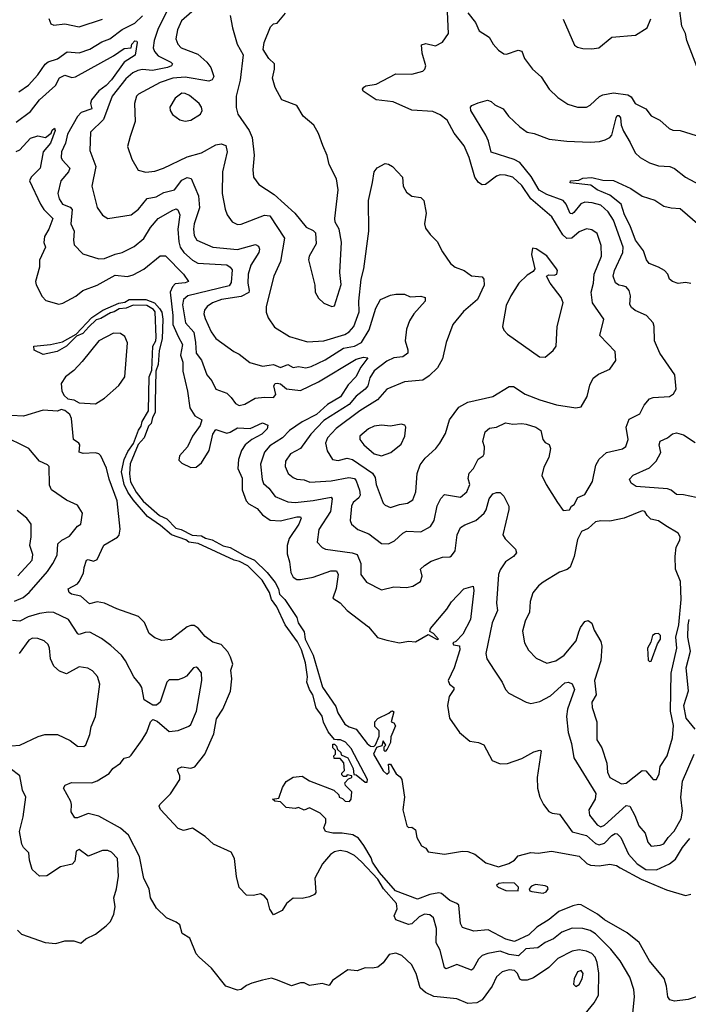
# Model space of a CAD drawing. Extents: x 1468344 to 1613994, y 525695 to 643861.
# Tile 82 of 256: x 1484975 to 1488691, y 634683 to 640161. Entities that reach past the tile are written whole.
import ezdxf

# ---------------------------------------------------------------- set-up
doc = ezdxf.new("R2010")
doc.units = 0

msp = doc.modelspace()

# ---------------------------------------------------------------- linework, layer by layer
at = {"layer": '0CON10XD'}
for points in [[(1485841, 640305), (1485745, 640111.8), (1485722.7, 640045), (1485716.2, 640005), (1485723.3, 639983.3), (1485745, 639959.7), (1485814.5, 639925), (1485823.3, 639915), (1485818.6, 639905), (1485796.7, 639895), (1485712.3, 639877.7), (1485656.8, 639883.3), (1485630.7, 639879.3), (1485602.7, 639865), (1485565, 639832.4), (1485488.2, 639735), (1485440.5, 639605), (1485368.5, 639535), (1485363.7, 639433.7), (1485397.3, 639345), (1485375.5, 639235), (1485405, 639116.2), (1485435, 639074.4), (1485465, 639055.6), (1485595, 639075.5), (1485635, 639107.5), (1485683.9, 639166.1), (1485733.8, 639176.2), (1485775, 639198.9), (1485834.8, 639215.2), (1485875, 639268.8), (1485905, 639283.6), (1485926.7, 639276.7), (1485969.2, 639180.8), (1485973.6, 639115), (1485944.4, 639025), (1485940.3, 638995), (1485945, 638960), (1485960, 638935), (1486047.5, 638895), (1486185, 638882.8), (1486285, 638910.6), (1486301.3, 638901.3), (1486307.3, 638885), (1486304.5, 638865), (1486259.3, 638795), (1486244.8, 638745), (1486241.9, 638695), (1486250.9, 638655), (1486247.4, 638642.6), (1486205, 638620.7), (1486096, 638605), (1486046.7, 638585), (1486016.4, 638565), (1486000.8, 638545), (1485997.3, 638525), (1486005, 638498.6), (1486038, 638425), (1486065, 638387.3), (1486165.3, 638315.3), (1486195, 638300.5), (1486253.6, 638253.6), (1486325, 638232.9), (1486361.5, 638238.5), (1486385, 638242.1), (1486425, 638225.4), (1486465, 638243.1), (1486495, 638225.4), (1486525, 638231.8), (1486564.1, 638224.1), (1486595, 638231.6), (1486672, 638268), (1486775, 638334), (1486835, 638344.4), (1486874.1, 638365), (1486916.1, 638435), (1486954.5, 638555.5), (1486979.2, 638605), (1487035, 638628.1), (1487065, 638633.5), (1487113.7, 638633.7), (1487145, 638619.2), (1487203.6, 638623.6), (1487228, 638615), (1487227.5, 638595), (1487165.4, 638525), (1487141.5, 638485), (1487125, 638440), (1487116.9, 638375), (1487132.1, 638325), (1487131.1, 638305), (1487105, 638284.6), (1487055, 638280.4), (1487015, 638261.9), (1486945, 638208.4), (1486921.1, 638168.9), (1486909.5, 638125), (1486895, 638105.9), (1486845, 638067.4), (1486805, 638020.4), (1486665, 637930.6), (1486592.9, 637855), (1486535.2, 637774.8), (1486478.9, 637745), (1486452.7, 637705), (1486450, 637675), (1486467, 637637), (1486494.2, 637615), (1486514.7, 637604.7), (1486555, 637600.4), (1486587.3, 637587.3), (1486705, 637594.8), (1486804.7, 637614.7), (1486835, 637608.2), (1486845.4, 637595), (1486863.4, 637543.4), (1486866.9, 637515), (1486859.1, 637500.9), (1486828.2, 637475), (1486819.1, 637455), (1486811.8, 637375), (1486818.9, 637355), (1486854.2, 637325), (1486915, 637301.1), (1486985, 637246.9), (1487025, 637244.3), (1487057.7, 637262.3), (1487104.4, 637305), (1487125, 637315.4), (1487205, 637311.3), (1487258.8, 637341.2), (1487277.5, 637375), (1487295, 637456.2), (1487315, 637497.5), (1487335, 637520), (1487425, 637504.4), (1487460, 637535), (1487475.8, 637575), (1487467.7, 637607.7), (1487472.4, 637637.6), (1487496, 637665), (1487523.2, 637716.8), (1487551.2, 637735), (1487556.9, 637745), (1487558, 637785), (1487549.2, 637815), (1487562.5, 637867.5), (1487585, 637888.5), (1487625, 637893.3), (1487675, 637918.5), (1487715, 637910.8), (1487765, 637914.6), (1487790.2, 637910.2), (1487843.8, 637895), (1487870.6, 637875), (1487881.4, 637825), (1487895, 637809.2), (1487918.3, 637798.3), (1487925.8, 637775), (1487916, 637725), (1487888.3, 637671.7), (1487876.2, 637625), (1487900, 637575), (1487963.3, 637475), (1487995, 637430), (1488030, 637435), (1488042.5, 637455), (1488056.1, 637463.9), (1488077, 637503), (1488115, 637520), (1488158.3, 637591.7), (1488176.4, 637683.6), (1488195, 637715.7), (1488236.1, 637753.9), (1488325, 637773.5), (1488343.1, 637786.9), (1488357.1, 637825), (1488346.4, 637895), (1488361.5, 637938.5), (1488421.4, 637968.6), (1488445, 638015.8), (1488475, 638051.9), (1488495, 638060), (1488586, 638064), (1488609.5, 638080.5), (1488623.9, 638106.1), (1488616.9, 638185), (1488532.9, 638305), (1488502.2, 638375), (1488501.1, 638455), (1488495.6, 638475), (1488458, 638515), (1488395, 638543.1), (1488375, 638559.2), (1488366.3, 638576.3), (1488369.2, 638625), (1488362.2, 638655), (1488346, 638675), (1488325, 638680), (1488305, 638683.8), (1488286.3, 638696.3), (1488273.3, 638735), (1488279.8, 638765), (1488326.5, 638865), (1488328.1, 638895), (1488274.8, 639045), (1488245, 639092.5), (1488205, 639128.6), (1488157.1, 639142.9), (1488115, 639145.3), (1488092.9, 639137.1), (1488055, 639087.9), (1488045, 639081.2), (1488035, 639083.5), (1488012.4, 639135), (1487995.4, 639155.4), (1487905, 639188.4), (1487862.4, 639212.4), (1487817.8, 639287.8), (1487755, 639366.6), (1487723.7, 639383.7), (1487595, 639424.6), (1487580, 639485), (1487565, 639518.6), (1487481.5, 639655), (1487480.8, 639675), (1487486.8, 639683.2), (1487522.2, 639697.8), (1487575, 639714), (1487595, 639705.8), (1487615, 639687.5), (1487661.2, 639665), (1487691.2, 639625), (1487754, 639565), (1487795, 639535.7), (1487835, 639528.1), (1487917, 639497), (1488015, 639484.4), (1488145, 639479.4), (1488197.2, 639482.8), (1488228.1, 639491.9), (1488255, 639505.6), (1488265, 639519.2), (1488289.1, 639615), (1488295, 639628.2), (1488305, 639628.5), (1488314.8, 639614.8), (1488318, 639575), (1488330.2, 639540.2), (1488368.3, 639478.3), (1488395, 639420), (1488424, 639394), (1488475, 639364.5), (1488525, 639348.5), (1488588, 639345), (1488615, 639333.5), (1488675, 639284.6), (1488755, 639242.5)], [(1488747.3, 639877.3), (1488681.8, 640045), (1488675.3, 640085), (1488654.6, 640125), (1488642.2, 640225)], [(1484969.7, 639760.3), (1485023.6, 639796.4), (1485075, 639854.5), (1485116.1, 639913.9), (1485132.7, 639927.3), (1485185, 639943.9), (1485238.2, 639981.8), (1485305, 639977.2), (1485365, 639996.3), (1485431.7, 640038.3), (1485475.5, 640054.5), (1485544.1, 640105.9), (1485615, 640142), (1485657.2, 640182.8)], [(1485137, 640167), (1485148, 640138), (1485165, 640130.8), (1485225, 640138.6), (1485305, 640122.2), (1485435, 640164.6)], [(1485930.9, 640205), (1485873.1, 640155), (1485852, 640105), (1485841.9, 640055), (1485852.9, 640025), (1485872.9, 640005), (1485965, 639968.9), (1486015.4, 639925), (1486036.7, 639895), (1486053.6, 639845), (1486044.1, 639825.9), (1486025, 639818.4), (1485895, 639840.7), (1485825, 639835.9), (1485755, 639812.1), (1485635, 639747.5), (1485624.4, 639735), (1485612.2, 639695), (1485615.5, 639595), (1485588, 639512), (1485573.6, 639455), (1485597.1, 639385), (1485633.1, 639323.1), (1485675, 639311.9), (1485725, 639318.9), (1485773.8, 639335), (1485905, 639398.4), (1485985, 639420), (1486065, 639464.4), (1486095, 639469.5), (1486121.1, 639461.1), (1486127.1, 639425), (1486102, 639315), (1486100.5, 639195), (1486116.3, 639106.3), (1486127.8, 639075), (1486155, 639035.7), (1486185, 639021.2), (1486205, 639023.9), (1486335, 639074.2), (1486365, 639070.4), (1486445.8, 638945), (1486424.2, 638815.8), (1486386.5, 638735), (1486344.3, 638565), (1486344.1, 638534.1), (1486355, 638502.5), (1486390.3, 638450.3), (1486475, 638399.2), (1486575, 638369.2), (1486665, 638375.3), (1486781.2, 638408.8), (1486805, 638424.7), (1486831.6, 638455), (1486861.4, 638535), (1486860.2, 638595), (1486872.2, 638717.8), (1486887.1, 638775), (1486915.3, 638984.7), (1486912.7, 639155), (1486935.6, 639255.6), (1486944.4, 639315), (1486962.2, 639337.8), (1487005, 639360.6), (1487025, 639357.9), (1487047.3, 639345), (1487103.1, 639285), (1487105.8, 639235), (1487125, 639201.4), (1487155, 639180), (1487205, 639171.2), (1487221.2, 639155), (1487233.1, 639085), (1487225.4, 639025), (1487230.4, 639000.4), (1487255.4, 638965.4), (1487295, 638927.5), (1487325, 638868.8), (1487369.2, 638805), (1487394.5, 638784.5), (1487445, 638765.5), (1487485, 638736.5), (1487545, 638730.8), (1487555, 638717.5), (1487556.9, 638685), (1487520, 638605), (1487441.5, 638538.5), (1487382.5, 638465), (1487345.7, 638365), (1487324.2, 638275), (1487297.5, 638225), (1487250.6, 638179.4), (1487216.2, 638155), (1487114.1, 638145.9), (1487016, 638105), (1486963.4, 638046.6), (1486865, 637985.6), (1486733.1, 637886.9), (1486685.9, 637835), (1486674.3, 637805), (1486682.9, 637762.9), (1486713.5, 637713.5), (1486745, 637709.4), (1486795, 637721.5), (1486824.4, 637715), (1486935, 637639.1), (1486949.8, 637615), (1486956.8, 637575), (1486995, 637471.2), (1487005, 637460), (1487035, 637448.1), (1487085, 637464.5), (1487129.3, 637470.7), (1487159.8, 637490.2), (1487177.1, 637535), (1487183.7, 637636.3), (1487200.9, 637685), (1487229, 637721), (1487288.1, 637775), (1487309.4, 637805), (1487340.7, 637859.3), (1487364.4, 637935), (1487415.4, 638004.6), (1487465, 638033.5), (1487605, 638064.3), (1487695, 638121.2), (1487719.8, 638119.8), (1487785, 638078.2), (1487865, 638045.6), (1487957.6, 638017.6), (1488065, 638001.9), (1488095, 638007.5), (1488128.1, 638065), (1488142.8, 638127.2), (1488162.5, 638167.5), (1488191.7, 638188.3), (1488255, 638216), (1488288, 638265), (1488284.2, 638315), (1488200, 638405), (1488220.5, 638495), (1488158, 638585), (1488150.4, 638645), (1488163.8, 638695), (1488168.2, 638745), (1488209.3, 638845), (1488206.7, 638905), (1488185, 638970.8), (1488155, 638991.5), (1488125, 638997.1), (1488085, 638981.5), (1488044.3, 638945.7), (1488015, 638944.7), (1487993.6, 638965), (1487932.7, 639065), (1487815.9, 639165), (1487765, 639238.8), (1487715, 639284.6), (1487675, 639296.5), (1487645, 639297.9), (1487625, 639290.5), (1487563.8, 639245), (1487545, 639242.9), (1487525, 639254.6), (1487504.7, 639285), (1487473.6, 639393.6), (1487445, 639458.8), (1487389.8, 639529.8), (1487351.2, 639601.2), (1487312.2, 639632.2), (1487270.2, 639650.2), (1487155, 639657.2), (1487050, 639705), (1486955, 639715.5), (1486883, 639763), (1486880, 639775), (1486886.7, 639785), (1486897.7, 639792.3), (1486955, 639802.2), (1487065, 639859.4), (1487155, 639857.8), (1487215.8, 639875), (1487225.6, 639885), (1487231.1, 639905), (1487210.9, 639975), (1487208.8, 640021.2), (1487232.3, 640027.7), (1487285, 640016), (1487325, 640036.2), (1487358.6, 640085), (1487352.5, 640205)], [(1486144.4, 640185), (1486156.7, 640115), (1486182.5, 640025), (1486216.4, 639966.4), (1486200, 639825), (1486177.5, 639735), (1486177.7, 639672.3), (1486187.8, 639635), (1486250.9, 639545), (1486266.4, 639506.4), (1486277.6, 639407.6), (1486270, 639325), (1486274.6, 639284.6), (1486303.3, 639243.3), (1486388.7, 639188.7), (1486504.4, 639085), (1486566.4, 639006.4), (1486605, 638988.9), (1486618.9, 638975), (1486621.5, 638915), (1486584, 638846), (1486580, 638825), (1486614.4, 638684.4), (1486617.1, 638645), (1486635, 638611.2), (1486665, 638583.8), (1486710, 638565), (1486725, 638570), (1486761.4, 638688.6), (1486753.8, 638755), (1486763.5, 638923.5), (1486750.5, 638995), (1486728.9, 639035), (1486725.6, 639055), (1486744.4, 639215), (1486735.5, 639275.5), (1486694.2, 639355), (1486684, 639405), (1486659.3, 639460.7), (1486635, 639527.5), (1486608.8, 639575), (1486550, 639625), (1486514.3, 639684.3), (1486431.4, 639715), (1486395, 639783.8), (1486378.9, 639835), (1486391.4, 639885), (1486390, 639915), (1486360, 639945), (1486327.5, 639995), (1486332.5, 640035), (1486369.3, 640120.7), (1486385, 640137.5), (1486405, 640142.5), (1486452.7, 640197.3)], [(1487465, 640199.2), (1487507.8, 640145), (1487529.1, 640099.1), (1487584.5, 640064.5), (1487605.7, 640025), (1487635, 639990.8), (1487665, 639972), (1487681.2, 639968.8), (1487745, 639990.8), (1487765, 639986.2), (1487780.6, 639945), (1487825.4, 639885.4), (1487872.4, 639842.4), (1487918.1, 639775), (1487965, 639728.1), (1488021.5, 639691.5), (1488075, 639674.6), (1488125, 639674.4), (1488146, 639685), (1488196.6, 639733.4), (1488215, 639742.5), (1488275, 639754.4), (1488355, 639742.7), (1488372.5, 639732.5), (1488395.7, 639695), (1488454.3, 639664.3), (1488485, 639625.6), (1488532.1, 639602.1), (1488585, 639555.6), (1488605, 639547.1), (1488645, 639544.4), (1488735, 639517.1)], [(1487995, 640163.3), (1488059.2, 640019.2), (1488075, 640008), (1488105, 640001.4), (1488155, 639998.5), (1488193.3, 640005), (1488265.8, 640064.2), (1488397.5, 640075), (1488462.5, 640115), (1488483.3, 640165)], [(1484955, 639590.5), (1485035, 639651.1), (1485085, 639714.6), (1485173.1, 639795), (1485195, 639838.4), (1485225, 639852.5), (1485265, 639838.9), (1485285, 639842.4), (1485495, 639960), (1485555, 640000.9), (1485595, 640004.2), (1485596.9, 640025), (1485615, 640042.9), (1485625, 640042.5), (1485628, 640035), (1485616, 639964), (1485555, 639924.8), (1485485, 639825.6), (1485455, 639795.5), (1485414, 639766), (1485373.8, 639715), (1485368.2, 639695), (1485374.6, 639665), (1485315.5, 639644.5), (1485295, 639622), (1485241, 639525), (1485229.5, 639475), (1485206.9, 639425), (1485205.3, 639395.3), (1485210.8, 639380.8), (1485252.9, 639335), (1485246.2, 639315), (1485203.8, 639265), (1485186.1, 639195), (1485193.9, 639165), (1485212.9, 639135), (1485255, 639118.8), (1485266.3, 639105), (1485259.3, 639025), (1485277.3, 638985), (1485272.9, 638935), (1485278, 638908), (1485325, 638858.1), (1485415, 638830), (1485445, 638832.7), (1485505, 638856.8), (1485545, 638865.4), (1485611.3, 638898.7), (1485665, 638943.9), (1485701.1, 639005), (1485745, 639054.5), (1485825, 639102.1), (1485845, 639108.1), (1485853.5, 639103.5), (1485865.4, 639075), (1485853.4, 638996.6), (1485858.9, 638925), (1485867.2, 638895), (1485886.9, 638865), (1485935, 638823.8), (1485965, 638807), (1486125, 638797.5), (1486144.3, 638785), (1486155, 638768.8), (1486150.3, 638699.7), (1486139.4, 638680.6), (1485909.4, 638625), (1485884.8, 638605.2), (1485878.7, 638575), (1485896.2, 638475), (1485941.9, 638421.9), (1485952.4, 638365), (1485954.6, 638305), (1485985, 638267.5), (1486014.4, 638185), (1486041.6, 638151.6), (1486065, 638105.8), (1486125, 638082.9), (1486149.8, 638059.8), (1486174.3, 638025), (1486195, 638014.5), (1486225, 638021.9), (1486282.5, 638055), (1486335, 638061.3), (1486385, 638059.3), (1486397.9, 638075), (1486386.9, 638125), (1486395, 638137.5), (1486405, 638139.6), (1486425, 638134.6), (1486457.1, 638107.1), (1486535, 638098.7), (1486635, 638147.1), (1486845, 638271.9), (1486885, 638283.1), (1486910, 638280), (1486871.2, 638228.8), (1486843.7, 638175), (1486800.7, 638129.3), (1486757.3, 638062.7), (1486685, 638020.9), (1486625, 637964.3), (1486545.4, 637924.6), (1486474.5, 637875), (1486434.4, 637835), (1486365, 637790), (1486334.8, 637755.2), (1486312.2, 637687.8), (1486322.2, 637602.2), (1486330.1, 637580.1), (1486359.6, 637555), (1486395, 637507.9), (1486465, 637479.2), (1486505, 637475.9), (1486605, 637485.9), (1486705, 637504.2), (1486710.5, 637495), (1486702.8, 637425), (1486637.5, 637325), (1486627.5, 637255), (1486655, 637225.6), (1486675, 637214.6), (1486823.3, 637195), (1486851.1, 637185), (1486871.3, 637135), (1486871.2, 637075), (1486901.8, 637031.8), (1486985, 636990), (1487055, 637005.5), (1487125, 637002.9), (1487160.5, 637009.5), (1487203.1, 637035), (1487210.8, 637065), (1487202, 637105), (1487225, 637123.8), (1487260.7, 637149.3), (1487325, 637171.4), (1487365, 637172.5), (1487375, 637178), (1487395, 637206.7), (1487405.4, 637294.6), (1487425, 637336), (1487448.3, 637351.7), (1487510, 637375), (1487555.6, 637415), (1487567.8, 637435), (1487583.1, 637495), (1487605, 637523.8), (1487625, 637531.2), (1487645, 637530), (1487665, 637511.2), (1487692.5, 637455), (1487694.1, 637435.9), (1487660.4, 637295), (1487672.9, 637272.9), (1487730, 637215), (1487735.6, 637195), (1487720, 637175), (1487674.4, 637145), (1487645, 637100), (1487636.4, 637075), (1487625.4, 636915), (1487631.2, 636875), (1487601.2, 636805), (1487565.6, 636635), (1487571.4, 636605), (1487612.7, 636542.7), (1487656.4, 636476.4), (1487674.3, 636435), (1487694.1, 636414.1), (1487788.8, 636365), (1487815, 636357.8), (1487865, 636368.5), (1487925, 636398.9), (1488005, 636471.1), (1488025.6, 636475.6), (1488045, 636466), (1488057.9, 636435), (1488020.3, 636325), (1488013.6, 636285), (1488022.7, 636195), (1488042, 636135), (1488055.5, 636055), (1488176.1, 635856.1), (1488173.8, 635825), (1488138.4, 635765), (1488141.6, 635735), (1488185, 635682.3), (1488205, 635670.9), (1488225, 635680.4), (1488345, 635789.2), (1488365, 635785.6), (1488393.3, 635733.3), (1488416.6, 635676.6), (1488450.5, 635635), (1488465, 635586.2), (1488485, 635563.3), (1488535, 635568.9), (1488555, 635577.1), (1488578.4, 635611.6), (1488613.2, 635646.8), (1488651.9, 635715), (1488657.9, 635757.9), (1488648.8, 635835), (1488658.1, 635925), (1488724.2, 636075.8)], [(1485895, 639595.7), (1485925, 639602.9), (1485980, 639635), (1485988.6, 639655), (1485985.5, 639675), (1485971.9, 639695), (1485918.9, 639738.9), (1485895, 639751.2), (1485875, 639752), (1485838.2, 639725), (1485808.6, 639675), (1485810, 639655), (1485823.4, 639633.4), (1485864.4, 639604.4), (1485895, 639595.7)], [(1484955, 639427.6), (1484975, 639437.8), (1485035, 639502.5), (1485075, 639515.8), (1485117.5, 639505), (1485149.6, 639530.4), (1485155, 639546.2), (1485167.2, 639557.2), (1485171.5, 639545), (1485145.5, 639475), (1485105.2, 639425), (1485089.1, 639335), (1485038.5, 639285), (1485029.6, 639265), (1485089.7, 639135), (1485109.4, 639105), (1485157.9, 639055), (1485136.2, 638995), (1485113.2, 638955), (1485108.2, 638921.8), (1485117.8, 638895), (1485085, 638823.8), (1485083.7, 638783.7), (1485062.5, 638705), (1485065.5, 638685.5), (1485100.3, 638620.3), (1485119.7, 638599.7), (1485191.7, 638578.3), (1485215, 638583.1), (1485287, 638623), (1485326.1, 638653.9), (1485405, 638683.5), (1485505, 638739.3), (1485573.1, 638733.1), (1485605, 638741.4), (1485665, 638772.3), (1485755, 638846.9), (1485785, 638846.9), (1485885.6, 638745), (1485912, 638705), (1485893.6, 638696.4), (1485838.4, 638691.6), (1485823.3, 638675), (1485810.8, 638645), (1485826.4, 638515), (1485825.2, 638465), (1485855, 638398.7), (1485879, 638355), (1485867.5, 638295), (1485880.7, 638255), (1485881.2, 638205), (1485907.6, 638095), (1485921.1, 638001.1), (1485947.9, 637957.9), (1485986.1, 637935), (1485976.9, 637903.1), (1485935.8, 637845), (1485906.5, 637785), (1485863.3, 637735), (1485859.7, 637709.7), (1485875, 637693.8), (1485925, 637670), (1485955, 637671.2), (1485984.6, 637695.4), (1486028.4, 637765), (1486047.8, 637855), (1486065, 637882), (1486125, 637860.6), (1486145, 637866.1), (1486185, 637890.7), (1486255, 637886.7), (1486325, 637918.1), (1486353.5, 637905), (1486350.7, 637885), (1486321.1, 637855), (1486265, 637825.6), (1486227.8, 637795), (1486207.5, 637765), (1486191.3, 637715), (1486186.7, 637665), (1486210.6, 637610.6), (1486211.5, 637545), (1486234.1, 637485), (1486247.5, 637467.5), (1486295, 637441.8), (1486325, 637405.6), (1486367.2, 637377.2), (1486425, 637373.8), (1486515.3, 637395.3), (1486534.5, 637394.5), (1486538.8, 637388.8), (1486526.1, 637353.9), (1486472.2, 637275), (1486460.7, 637235), (1486460.3, 637190.3), (1486474.2, 637145), (1486481.6, 637085), (1486495, 637060.4), (1486515, 637047.5), (1486536.2, 637046.2), (1486605, 637060.3), (1486704.6, 637094.6), (1486735.8, 637095), (1486744.6, 637075), (1486734, 636996), (1486715, 636942.5), (1486755, 636917.5), (1486794.4, 636874.4), (1486912.7, 636782.7), (1486964.2, 636724.2), (1487015, 636708.8), (1487085, 636694), (1487135, 636703.8), (1487175, 636700), (1487245, 636740.8), (1487295, 636712.9), (1487302.5, 636715), (1487275, 636745.7), (1487255, 636757.5), (1487257.1, 636775), (1487348.3, 636881.7), (1487375, 636923.3), (1487444, 636995), (1487495, 637010), (1487498, 636985), (1487480, 636825), (1487436.9, 636743.1), (1487397.9, 636702.1), (1487382.9, 636695), (1487385, 636683.9), (1487418.5, 636678.5), (1487420.4, 636655), (1487388.8, 636555), (1487355.6, 636485), (1487363.9, 636463.9), (1487386.7, 636445), (1487386.7, 636435), (1487362.5, 636395), (1487352.9, 636345), (1487364, 636275), (1487418.8, 636195), (1487477.3, 636147.3), (1487525, 636140), (1487555, 636127.5), (1487600.5, 636040.5), (1487645, 636021.2), (1487685, 636024), (1487765, 636051.4), (1487831.7, 636088.3), (1487865, 636096.7), (1487872.7, 636092.7), (1487850.8, 635945), (1487852.7, 635885), (1487865.3, 635835.3), (1487885.6, 635795), (1487915, 635756.2), (1487935, 635746), (1487975, 635741.2), (1488045, 635642.9), (1488125, 635623.1), (1488175, 635578.4), (1488195, 635571.3), (1488225, 635579.2), (1488265, 635622.5), (1488285, 635633.3), (1488295, 635632.1), (1488315, 635611.1), (1488357.9, 635517.9), (1488407.5, 635465), (1488455, 635432.7), (1488515, 635432.4), (1488585.7, 635464.3), (1488619.7, 635490.3), (1488659.2, 635555), (1488700, 635605)], [(1488705, 638692.9), (1488675, 638698.8), (1488635, 638693.6), (1488603.3, 638705), (1488586.9, 638716.9), (1488576.5, 638745), (1488558.5, 638765), (1488525, 638785.2), (1488472.7, 638805), (1488459.1, 638825), (1488442.7, 638875), (1488396.9, 638935), (1488367.2, 639015), (1488336, 639075), (1488318.6, 639135), (1488254.6, 639184.6), (1488184.6, 639215), (1488149.7, 639239.7), (1488034.2, 639254.2), (1488036.7, 639265), (1488081.7, 639268.3), (1488105, 639280), (1488155, 639283.3), (1488215, 639267.5), (1488275, 639266.5), (1488371.5, 639221.5), (1488435, 639179.3), (1488505, 639157.3), (1488555, 639124.5), (1488595, 639113.6), (1488645, 639111.4), (1488755, 639015.6)], [(1487895, 638283.8), (1487939.7, 638320.3), (1487955.6, 638344.4), (1487961.1, 638455), (1487995.4, 638585), (1487983.4, 638615), (1487923.3, 638695), (1487902.5, 638735), (1487915, 638742.5), (1487945, 638740), (1487960, 638745), (1487963.3, 638765), (1487958.8, 638775), (1487905, 638848), (1487845, 638886.2), (1487825, 638890), (1487820, 638855), (1487837.5, 638775), (1487829.3, 638760.7), (1487795, 638740), (1487748.8, 638695), (1487704, 638625), (1487678.3, 638571.7), (1487658.1, 638455), (1487665, 638433.8), (1487685, 638410.8), (1487863.3, 638285), (1487895, 638283.8)], [(1488735, 634725.7), (1488690.5, 634709.5), (1488615, 634701.3), (1488587.8, 634707.8), (1488576.7, 634725), (1488570.5, 634785), (1488556.7, 634826.7), (1488475, 634925.6), (1488417.9, 635027.9), (1488351.9, 635081.9), (1488225, 635154.2), (1488185.3, 635185.3), (1488095, 635236.4), (1488081.2, 635238.8), (1488049.2, 635230.8), (1487970.7, 635199.2), (1487917.8, 635155), (1487848.2, 635111.8), (1487805, 635069.1), (1487725, 635032.3), (1487677.5, 635045), (1487577.6, 635097.6), (1487499.5, 635089.5), (1487435, 635111.2), (1487425, 635132.5), (1487414.5, 635234.5), (1487403.8, 635245), (1487365, 635261.5), (1487319.8, 635299.8), (1487305, 635302.9), (1487255, 635293.8), (1487185, 635268.9), (1487064.1, 635315), (1486975, 635416.2), (1486935.4, 635475), (1486928.3, 635498.3), (1486887.4, 635567.4), (1486858.3, 635608.3), (1486827.1, 635627.1), (1486766.3, 635636.3), (1486715, 635635.5), (1486674.2, 635645), (1486664.4, 635665), (1486676.2, 635695), (1486676.2, 635715), (1486645, 635746.2), (1486585, 635776.7), (1486555, 635763.3), (1486525, 635777.5), (1486505, 635772.5), (1486455, 635777.5), (1486425, 635810), (1486393, 635813), (1486380, 635825), (1486415, 635830), (1486435, 635890), (1486455, 635923.3), (1486495, 635947.5), (1486545, 635952.5), (1486585, 635926.7), (1486720, 635875), (1486748.3, 635848.3), (1486750, 635835), (1486768.3, 635828.3), (1486783.6, 635813.6), (1486808.3, 635811.7), (1486817.5, 635825), (1486820, 635865), (1486785, 635900), (1486782.5, 635915), (1486801.7, 635938.3), (1486820, 635945), (1486820, 635955), (1486795, 635960), (1486788.3, 635951.7), (1486775, 635950), (1486765, 635960), (1486765, 635970), (1486780, 635985), (1486777, 636027), (1486755, 636050), (1486721.7, 636051.7), (1486720, 636065), (1486730, 636075), (1486730, 636095), (1486715, 636110), (1486715, 636130), (1486725, 636130), (1486735, 636120), (1486741.7, 636101.7), (1486760, 636085), (1486761.7, 636071.7), (1486797.5, 636055), (1486827.5, 635995), (1486831.7, 635961.7), (1486845, 635960), (1486895, 635920), (1486905, 635920), (1486908, 635935), (1486816.3, 636106.3), (1486785, 636141.4), (1486757.5, 636155), (1486740, 636155), (1486725, 636156.7), (1486689.4, 636199.4), (1486663.1, 636253.1), (1486656.3, 636286.3), (1486622.5, 636332.5), (1486603.6, 636405), (1486584.6, 636434.6), (1486570.8, 636475), (1486574.5, 636505.5), (1486563.8, 636583.8), (1486541.5, 636655), (1486519.4, 636699.4), (1486450, 636795), (1486403.5, 636895), (1486375, 636936), (1486363.6, 636975), (1486322.7, 637042.7), (1486241.9, 637121.9), (1486196.9, 637146.9), (1486166, 637155), (1485966.3, 637246.3), (1485915, 637254), (1485897.4, 637267.4), (1485818, 637295), (1485757.5, 637347.5), (1485685, 637397.1), (1485605, 637489.2), (1485575, 637533.1), (1485555.6, 637575), (1485540.9, 637645), (1485555, 637713.8), (1485575, 637758), (1485607.6, 637802.4), (1485635, 637878), (1485649.4, 637900.6), (1485654.4, 637925.6), (1485690, 637985), (1485694.7, 638175), (1485709.1, 638210.9), (1485714.1, 638345), (1485730.5, 638375), (1485733.5, 638395), (1485728.1, 638535), (1485718.3, 638548.3), (1485681.3, 638571.3), (1485605, 638572.5), (1485565.8, 638555.8), (1485527.7, 638552.3), (1485498.8, 638535), (1485478.9, 638531.1), (1485425, 638498.1), (1485399.4, 638490.6), (1485358.2, 638451.8), (1485325, 638415.7), (1485289.7, 638400.3), (1485235.5, 638345), (1485183.3, 638315), (1485105, 638298.1), (1485055, 638321.9), (1485053.3, 638345), (1485145, 638354.2), (1485211.7, 638368.3), (1485289.1, 638410.9), (1485375, 638504.2), (1485436, 638545), (1485525, 638584.3), (1485559.7, 638590.3), (1485583.8, 638605), (1485675, 638604.4), (1485724, 638585), (1485752.5, 638555), (1485765, 638533.3), (1485770.5, 638495), (1485765.7, 638385), (1485749.1, 638320.9), (1485745, 638243.3), (1485731.9, 638205), (1485727.1, 638032.9), (1485726.6, 637975), (1485711.9, 637948.1), (1485705.3, 637915), (1485690.8, 637899.2), (1485667.1, 637835), (1485632.5, 637797.5), (1485588.9, 637691.1), (1485584.4, 637635), (1485590.5, 637590.5), (1485622.1, 637532.1), (1485661.7, 637481.7), (1485752.4, 637402.4), (1485792.5, 637385), (1485841.6, 637331.6), (1485872, 637325), (1485933, 637293), (1485985, 637289.6), (1486006.8, 637276.8), (1486045, 637267.7), (1486105, 637233.3), (1486145, 637225.5), (1486225, 637177.5), (1486280, 637155), (1486350.8, 637085), (1486395, 637029.2), (1486413.1, 636995), (1486418.9, 636965), (1486448.6, 636935), (1486488.6, 636875), (1486514.3, 636835), (1486522.9, 636805), (1486555.7, 636755), (1486561.1, 636715), (1486605.6, 636625), (1486658, 636448), (1486731.1, 636341.1), (1486743.1, 636305), (1486782.6, 636242.6), (1486805, 636227.1), (1486845, 636213.3), (1486905, 636134), (1486925, 636118.8), (1486942.5, 636117.5), (1486952.5, 636127.5), (1486972.5, 636175), (1486972.5, 636205), (1486949.3, 636229.3), (1486948.8, 636255), (1486965, 636273.8), (1487027, 636303), (1487040, 636315), (1487047, 636317), (1487055, 636310), (1487040, 636255), (1487055, 636250), (1487063, 636233), (1487037.7, 636172.3), (1487035, 636140), (1487017, 636103), (1487005, 636090), (1487000, 636095), (1487000, 636115), (1487010, 636125), (1486995, 636150), (1486988.3, 636121.7), (1486957, 636113), (1486940.6, 636075), (1486995, 635982.5), (1487015, 635963.3), (1487027.5, 635975), (1487025, 636020), (1487035, 636020), (1487066.4, 635966.4), (1487089.7, 635949.7), (1487098.1, 635935), (1487114, 635835), (1487103.8, 635765), (1487125.8, 635675.8), (1487135, 635666.2), (1487155, 635668), (1487174.2, 635655), (1487182.3, 635612.3), (1487207.5, 635565), (1487231.2, 635551.2), (1487245, 635532.5), (1487335, 635518.9), (1487435, 635536.2), (1487465, 635533.3), (1487505, 635518.8), (1487565, 635471.4), (1487635, 635448.6), (1487692.6, 635467.4), (1487724.6, 635485.4), (1487745, 635510), (1487815, 635527.1), (1487855.5, 635524.5), (1487930, 635535), (1488085, 635508.5), (1488126.9, 635466.9), (1488146.8, 635456.8), (1488195, 635453.2), (1488255, 635463.5), (1488292, 635455), (1488312.1, 635442.1), (1488429.6, 635379.6), (1488570, 635320), (1488675, 635288.9), (1488705, 635295.4)], [(1485395, 638023.5), (1485445.8, 638055), (1485525, 638126.4), (1485558.9, 638175), (1485573.3, 638363.3), (1485559.2, 638399.2), (1485535, 638415.6), (1485495, 638417.5), (1485414.1, 638375), (1485321.2, 638258.8), (1485275, 638210), (1485229.2, 638175), (1485205, 638137.5), (1485208, 638095), (1485221.2, 638071.2), (1485241.7, 638051.7), (1485275.8, 638045.8), (1485305, 638028.8), (1485395, 638023.5)], [(1488380.4, 634615), (1488391.8, 634725), (1488388.9, 634765), (1488366.5, 634835), (1488312.1, 634925), (1488260.1, 634990.1), (1488175, 635076), (1488145, 635093.5), (1488105, 635105.9), (1488045, 635107.5), (1487988.1, 635085), (1487941.5, 635048.5), (1487895, 635026.6), (1487855, 634997.6), (1487787.7, 634992.3), (1487746.2, 634953.8), (1487695, 634961), (1487645, 634978.3), (1487576.6, 634966.6), (1487545.8, 634954.2), (1487524.4, 634935), (1487495, 634880.8), (1487485, 634872.7), (1487405, 634905.3), (1487345, 634881.4), (1487335.5, 634885.5), (1487311.2, 634985), (1487290.3, 635025), (1487291.1, 635105), (1487274.4, 635165), (1487255, 635181.5), (1487225, 635185.4), (1487195, 635169.6), (1487155, 635131.8), (1487135, 635126.9), (1487065, 635153.1), (1487055.9, 635175), (1487072.2, 635215), (1487068.1, 635245), (1486996.1, 635326.1), (1486965, 635379.4), (1486875, 635476.9), (1486835, 635511.6), (1486795, 635532.3), (1486755, 635538.2), (1486725, 635531.8), (1486702.7, 635517.3), (1486657.9, 635465), (1486614.5, 635385), (1486620, 635305), (1486614, 635295), (1486585, 635281.8), (1486545, 635272.7), (1486495, 635274.4), (1486457.5, 635245), (1486433.8, 635205), (1486385, 635181.2), (1486365, 635213.3), (1486351.1, 635265), (1486335, 635285.8), (1486312.3, 635297.7), (1486275, 635289.2), (1486235, 635290.8), (1486195, 635333.3), (1486178.9, 635395), (1486169.2, 635495), (1486149.7, 635529.7), (1486052.5, 635575), (1486005, 635616.7), (1485935, 635662.5), (1485885, 635651.2), (1485855, 635662), (1485757, 635767), (1485750.4, 635785), (1485753.5, 635795), (1485812.5, 635855), (1485864.7, 635935), (1485865.3, 635955), (1485851.3, 635985), (1485854.6, 635995), (1485875, 636004.7), (1485925, 635996.5), (1485947.1, 636005), (1486003.1, 636075), (1486052.7, 636187.3), (1486067.5, 636272.5), (1486104.4, 636325), (1486146.9, 636425), (1486152.9, 636495), (1486148, 636542), (1486158.6, 636575), (1486147.1, 636615), (1486130.8, 636645), (1486095, 636684.2), (1486047.5, 636697.5), (1486005, 636728.8), (1485965.9, 636775.9), (1485945, 636790), (1485925, 636791.2), (1485905, 636784), (1485815, 636713.1), (1485765, 636707.1), (1485725, 636722.5), (1485695, 636746.2), (1485667.6, 636807.6), (1485635, 636841.4), (1485515, 636883.3), (1485445, 636914.6), (1485405, 636922.7), (1485362.2, 636912.2), (1485315, 636953.5), (1485263.2, 636965), (1485249.3, 636975), (1485243.1, 636995), (1485295, 637022.8), (1485305.3, 637035), (1485328.8, 637081.2), (1485333.2, 637113.2), (1485345.6, 637154.4), (1485355, 637158.1), (1485385, 637149.2), (1485405, 637158.8), (1485442.4, 637237.6), (1485518, 637282), (1485526.7, 637293.3), (1485533.8, 637326.2), (1485516.8, 637485), (1485472.6, 637605), (1485457, 637667), (1485425, 637734.3), (1485414, 637745), (1485395, 637750.8), (1485326.8, 637746.8), (1485305.8, 637755), (1485309.4, 637795), (1485304, 637805), (1485274.4, 637825), (1485261.7, 637941.7), (1485252.5, 637965), (1485225, 637987.5), (1485205, 637992.5), (1485185, 637983.8), (1485105, 637988.5), (1484995, 637955.4), (1484856.4, 637963.6)], [(1486985, 637733.8), (1487036.5, 637753.5), (1487095, 637800), (1487115.8, 637845), (1487121.2, 637895), (1487115.6, 637905.6), (1487095, 637911.4), (1487035, 637899.1), (1486984.7, 637904.7), (1486945, 637899.7), (1486913.1, 637885), (1486865.8, 637845), (1486864.4, 637825), (1486887.8, 637795), (1486945, 637746.5), (1486985, 637733.8)], [(1484945, 636927), (1484993.5, 636946.5), (1485027.8, 636975), (1485129.1, 637090.9), (1485159.1, 637135), (1485182, 637182), (1485186.7, 637245), (1485208.6, 637265), (1485251.8, 637288.2), (1485295, 637344), (1485315, 637353.8), (1485324.4, 637415), (1485295, 637460.6), (1485235, 637488.2), (1485151.4, 637545), (1485140.9, 637570.9), (1485137.5, 637675), (1485128.8, 637685), (1485084.7, 637704.7), (1485025, 637775.5), (1484875, 637850.4)], [(1488733.8, 637503.8), (1488665, 637517.8), (1488625, 637519.2), (1488595, 637544.5), (1488575, 637550.4), (1488401.2, 637565), (1488373.4, 637583.4), (1488364, 637605), (1488385, 637627.3), (1488475, 637667.5), (1488513.1, 637705), (1488537.3, 637752.7), (1488528.8, 637795), (1488535, 637815.6), (1488575.3, 637834.7), (1488602.4, 637857.6), (1488625, 637862.1), (1488665, 637850.9), (1488729.6, 637809.6)], [(1484965, 637067.5), (1485043.1, 637155), (1485046.7, 637185), (1485030.9, 637235), (1485038.8, 637285), (1485038.9, 637355), (1485015, 637387.1), (1484960.2, 637430.2)], [(1488320.3, 635910.3), (1488345, 635912.9), (1488435, 635984.5), (1488455, 635981.9), (1488495, 635934.4), (1488515, 635934), (1488528.9, 635965), (1488535, 636006), (1488573.8, 636065), (1488603.2, 636165), (1488607.9, 636235), (1488592.5, 636315), (1488596.3, 636526.3), (1488626.2, 636665), (1488622, 636725), (1488638.4, 636795), (1488650.9, 636935), (1488647.6, 637035), (1488620.3, 637105), (1488617.5, 637175), (1488623.6, 637226.4), (1488644.3, 637265), (1488645.8, 637285), (1488634.4, 637304.4), (1488565.8, 637345), (1488525, 637373.1), (1488482.5, 637382.5), (1488461.9, 637401.9), (1488448.8, 637425), (1488435, 637428.6), (1488335, 637387.5), (1488255, 637370.6), (1488205, 637372.2), (1488175, 637366.7), (1488135, 637331.2), (1488097, 637313), (1488075, 637270), (1488056.2, 637175), (1488033.3, 637115), (1488017.7, 637102.3), (1487975, 637088), (1487885, 637031.4), (1487858.6, 637011.4), (1487827.2, 636972.8), (1487812.2, 636925), (1487809.1, 636865), (1487784.6, 636815), (1487768.6, 636758.6), (1487780, 636695), (1487802.7, 636652.7), (1487845, 636609.2), (1487905, 636581.9), (1487955, 636593.8), (1488001.5, 636625), (1488066.8, 636705), (1488082.5, 636755), (1488091.1, 636778.9), (1488115, 636813.3), (1488135, 636818), (1488155, 636803.3), (1488168.1, 636765), (1488205, 636702.5), (1488210.8, 636675), (1488205.3, 636595), (1488170, 636485), (1488178.4, 636405), (1488155.4, 636365), (1488157.3, 636335), (1488183.2, 636255), (1488182.3, 636155), (1488210.7, 636110.7), (1488238.7, 636025), (1488241.6, 635975), (1488255, 635944.5), (1488320.3, 635910.3)], [(1488100, 634610), (1488168.3, 634691.7), (1488191.4, 634735), (1488193.3, 634856.7), (1488185.2, 634915.2), (1488172.6, 634945), (1488155, 634965.3), (1488125, 634980), (1488085, 634985.9), (1488045, 634978.6), (1487965, 634937.7), (1487915, 634887.9), (1487830, 634830), (1487795, 634817.7), (1487765, 634818.1), (1487753.6, 634823.6), (1487741.1, 634855), (1487725, 634871.1), (1487695.3, 634874.7), (1487656.3, 634863.7), (1487625, 634837.1), (1487601.1, 634785), (1487545, 634707.9), (1487515, 634691.3), (1487465, 634687.3), (1487405, 634713.8), (1487276.2, 634726.2), (1487229.8, 634749.8), (1487200.8, 634775), (1487177.5, 634855), (1487152, 634905), (1487098, 634955), (1487065, 634968.6), (1487028.7, 634961.3), (1486995.5, 634914.5), (1486965, 634890.6), (1486935.6, 634884.4), (1486895, 634885.7), (1486850.5, 634869.5), (1486797.5, 634875), (1486713.6, 634816.4), (1486695, 634787.5), (1486655, 634798.8), (1486585, 634787.5), (1486555, 634803.3), (1486535, 634803.8), (1486485, 634786.7), (1486407.7, 634817.7), (1486375, 634828.8), (1486325, 634817.5), (1486265, 634801.2), (1486235, 634788.8), (1486205, 634766), (1486185, 634761.2), (1486120, 634785), (1486041.2, 634885), (1485971.2, 634945), (1485956.2, 634965), (1485920.8, 635050.8), (1485878, 635078), (1485863.8, 635125), (1485845, 635140), (1485790, 635165), (1485735, 635218.8), (1485701.4, 635275), (1485694.4, 635325), (1485665, 635383.8), (1485639.6, 635505), (1485580, 635625), (1485535, 635662.9), (1485415, 635730.9), (1485355, 635744.6), (1485295, 635720.5), (1485280.9, 635720.9), (1485260, 635755), (1485262.7, 635795), (1485258, 635812), (1485218.8, 635885), (1485227.9, 635902.1), (1485262.9, 635917.1), (1485375, 635916.2), (1485405, 635927.5), (1485472.2, 635967.8), (1485492.5, 635995), (1485534.2, 636025), (1485555, 636052), (1485585, 636060), (1485595, 636070), (1485655.5, 636154.5), (1485681.7, 636198.3), (1485701.2, 636255), (1485715, 636267.5), (1485738.3, 636258.3), (1485805, 636202), (1485855, 636206.2), (1485915, 636230.6), (1485925, 636240), (1485956.9, 636315), (1485986.2, 636485), (1485985, 636526.7), (1485965, 636554.2), (1485955, 636558.6), (1485941.2, 636555), (1485900.9, 636509.1), (1485885, 636499.2), (1485855, 636488), (1485805, 636488.8), (1485792.9, 636475), (1485755.6, 636364.4), (1485735, 636346.7), (1485715, 636347.5), (1485666.7, 636376.7), (1485652.9, 636445), (1485643.1, 636465), (1485608.5, 636505), (1485562.2, 636595), (1485540, 636625), (1485480.4, 636680.4), (1485429.4, 636719.4), (1485365, 636753.2), (1485337.7, 636752.3), (1485305, 636741.2), (1485297.5, 636745), (1485245, 636823.9), (1485165, 636863.1), (1485135, 636865.3), (1485085, 636857.4), (1485021.3, 636838.7), (1484975, 636815.4), (1484935, 636818.9)], [(1488729.1, 636215), (1488679.3, 636275), (1488666.8, 636345), (1488692.1, 636427.9), (1488678.8, 636555), (1488702.3, 636647.7), (1488688.5, 636725), (1488690.7, 636795), (1488696.1, 636825)], [(1484928.3, 636121.7), (1484975.3, 636124.7), (1485077.2, 636172.8), (1485115, 636184.4), (1485185, 636184), (1485255, 636151.2), (1485295, 636120), (1485331.7, 636118.3), (1485343, 636127), (1485364.3, 636185), (1485372.6, 636227.4), (1485396.5, 636285), (1485419.5, 636465), (1485406.7, 636506.7), (1485379.5, 636539.5), (1485352.8, 636552.8), (1485305, 636560.4), (1485235, 636522.7), (1485195, 636536.8), (1485164.8, 636564.8), (1485145.4, 636605), (1485140, 636665), (1485132.5, 636685), (1485110, 636705), (1485075, 636719.1), (1485045, 636720), (1485025, 636708.9), (1484971.1, 636635)], [(1488475, 636590), (1488485, 636593.3), (1488520.3, 636689.7), (1488535.4, 636715), (1488535.5, 636735), (1488525, 636745.7), (1488507.5, 636745), (1488491.2, 636735), (1488481.7, 636698.3), (1488463.8, 636665), (1488468.3, 636598.3), (1488475, 636590)], [(1484962.9, 635095), (1484985, 635074.3), (1485117, 635027), (1485175, 635022), (1485225, 635036), (1485275, 635036.7), (1485315, 635023.8), (1485341.7, 635048.3), (1485395, 635073.3), (1485455, 635120), (1485480, 635145), (1485497.1, 635185), (1485504.4, 635225), (1485498.5, 635275), (1485513.3, 635325), (1485523.6, 635396.4), (1485517.6, 635495), (1485485, 635530.4), (1485465, 635538.8), (1485435, 635538.2), (1485355, 635508.1), (1485305, 635543.8), (1485289.2, 635535), (1485280.5, 635479.5), (1485266.6, 635463.4), (1485201.8, 635448.2), (1485125, 635397.5), (1485085, 635396), (1485043.5, 635433.5), (1485028.8, 635485), (1485025, 635526.7), (1484996, 635555), (1484985.8, 635575), (1484973.3, 635645), (1484994.4, 635725.6), (1485008.5, 635835), (1484990, 635875), (1484975, 635953.8), (1484922, 635995)], [(1487745, 635314), (1487746.9, 635335), (1487725, 635357.5), (1487665, 635360), (1487637.5, 635355), (1487624.2, 635345), (1487633.3, 635335), (1487676.5, 635316.5), (1487745, 635314)], [(1487885, 635302.5), (1487900.8, 635309.2), (1487912.5, 635325), (1487907.9, 635337.9), (1487895, 635342.9), (1487840.8, 635349.2), (1487819.1, 635340.9), (1487806, 635325), (1487810, 635315), (1487820.4, 635310.4), (1487885, 635302.5)], [(1488065, 634783.1), (1488085, 634793.6), (1488101.8, 634825), (1488105.9, 634855), (1488095, 634870.9), (1488075, 634864.4), (1488055.9, 634825), (1488053.6, 634795), (1488065, 634783.1)]]:
    msp.add_lwpolyline(points, dxfattribs=at)

doc.saveas('drawing.dxf')
